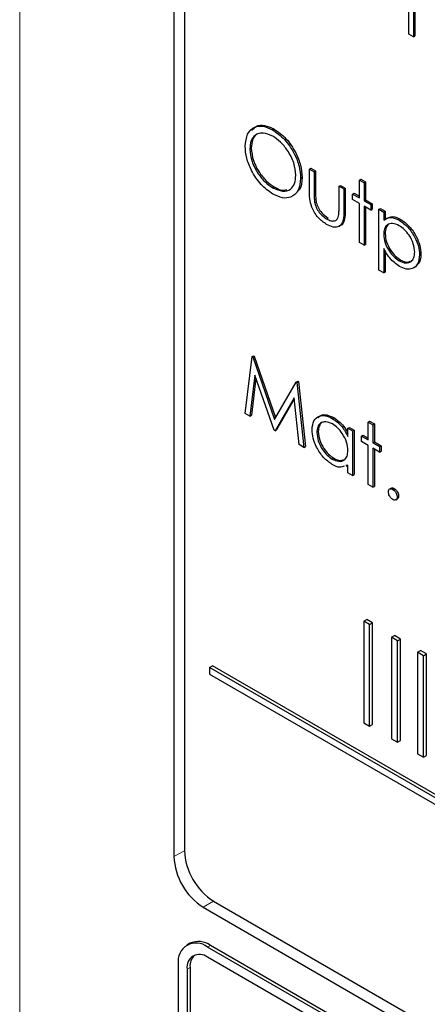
# Paper-space layout 'Blatt4' of a CAD drawing. Header units: millimetres. Extents: x 5 to 418, y 2 to 292.
# Tile 34 of 102: x 115.42 to 117.06, y 181.59 to 185.55. Entities that reach past the tile are written whole.
import ezdxf

# ---------------------------------------------------------------- set-up
doc = ezdxf.new("R2010")
doc.units = ezdxf.units.MM

psp = doc.layouts.new('Blatt4')

# ---------------------------------------------------------------- linework, layer by layer
at = {"color": 7, "linetype": 'Continuous', "lineweight": 18}
for p, q in [((115.4211, 188.942), (115.4211, 177.5556)), ((116.6058, 184.8577), (116.6117, 184.8611)), ((116.7255, 184.7845), (116.7314, 184.7879)), ((116.0839, 182.2109), (116.0418, 182.1875)), ((116.201, 182.008), (116.1597, 181.9833)), ((116.1773, 181.8234), (116.1891, 181.8302)), ((116.0948, 181.735), (116.1066, 181.7418))]:
    psp.add_line(p, q, dxfattribs=at)
at = {"color": 7, "linetype": 'Continuous', "lineweight": 25}
for p, q in [((116.0418, 187.6991), (116.0418, 182.1875)), ((116.0839, 187.6554), (116.0839, 182.2117)), ((116.9866, 185.4946), (116.9866, 185.6516)), ((117.0056, 185.6406), (117.0056, 185.4836)), ((117.0115, 185.6372), (117.0115, 185.487)), ((117.0056, 185.4836), (116.9866, 185.4946)), ((117.0056, 185.4836), (117.0115, 185.487)), ((116.4385, 185.1095), (116.4444, 185.1129)), ((116.3474, 185.0324), (116.3533, 185.0358)), ((116.5868, 184.9517), (116.5927, 184.9551)), ((116.5868, 184.9517), (116.6058, 184.9407)), ((116.5868, 184.8662), (116.5868, 184.9517)), ((116.5927, 184.9551), (116.6117, 184.9441)), ((116.6058, 184.9407), (116.6117, 184.9441)), ((116.6058, 184.9407), (116.6058, 184.8577)), ((116.6117, 184.9441), (116.6117, 184.8611)), ((116.5514, 184.9157), (116.5573, 184.9191)), ((116.788, 184.9078), (116.7939, 184.9112)), ((116.788, 184.9078), (116.8071, 184.8968)), ((116.788, 184.8356), (116.788, 184.9078)), ((116.7939, 184.9112), (116.813, 184.9002)), ((116.8071, 184.8968), (116.813, 184.9002)), ((116.8071, 184.8968), (116.8071, 184.8246)), ((116.813, 184.9002), (116.813, 184.828)), ((116.4395, 184.8766), (116.4454, 184.88)), ((116.7064, 184.8827), (116.7123, 184.8861)), ((116.7064, 184.8827), (116.7255, 184.8717)), ((116.7064, 184.7996), (116.7064, 184.8827)), ((116.7123, 184.8861), (116.7314, 184.8751)), ((116.7255, 184.8717), (116.7314, 184.8751)), ((116.7255, 184.8717), (116.7255, 184.7845)), ((116.7314, 184.8751), (116.7314, 184.7879)), ((116.7608, 184.8513), (116.7667, 184.8547)), ((116.7667, 184.8547), (116.788, 184.8424)), ((116.6088, 184.8141), (116.6147, 184.8175)), ((116.7608, 184.8293), (116.7608, 184.8513)), ((116.7608, 184.8513), (116.788, 184.8356)), ((116.788, 184.8136), (116.7608, 184.8293)), ((116.788, 184.6565), (116.788, 184.8136)), ((116.8071, 184.8246), (116.813, 184.828)), ((116.8071, 184.8246), (116.8343, 184.8089)), ((116.813, 184.828), (116.8402, 184.8123)), ((116.8343, 184.8089), (116.8402, 184.8123)), ((116.8402, 184.8123), (116.8402, 184.7903)), ((116.8343, 184.7869), (116.8071, 184.8026)), ((116.8071, 184.8026), (116.8071, 184.6456)), ((116.813, 184.7992), (116.813, 184.649)), ((116.8343, 184.8089), (116.8343, 184.7869)), ((116.8343, 184.7869), (116.8402, 184.7903)), ((116.8669, 184.79), (116.8728, 184.7934)), ((116.8669, 184.79), (116.8859, 184.779)), ((116.8669, 184.5451), (116.8669, 184.79)), ((116.8728, 184.7934), (116.8918, 184.7824)), ((116.8859, 184.779), (116.8918, 184.7824)), ((116.8859, 184.779), (116.8859, 184.7459)), ((116.8918, 184.7824), (116.8918, 184.7493)), ((116.6564, 184.7514), (116.6623, 184.7548)), ((116.9486, 184.746), (116.9545, 184.7494)), ((116.8071, 184.6456), (116.788, 184.6565)), ((116.8859, 184.6891), (116.8918, 184.6925)), ((116.8071, 184.6456), (116.813, 184.649)), ((116.8859, 184.6325), (116.8859, 184.5341)), ((116.8918, 184.6232), (116.8918, 184.5375)), ((116.9487, 184.5826), (116.9546, 184.586)), ((117.0301, 184.6068), (117.036, 184.6102)), ((116.8859, 184.5341), (116.8669, 184.5451)), ((116.8859, 184.5341), (116.8918, 184.5375)), ((116.3284, 183.9692), (116.3564, 184.198)), ((116.3564, 184.198), (116.3623, 184.2014)), ((116.3564, 184.198), (116.3591, 184.1965)), ((116.3591, 184.1965), (116.365, 184.1999)), ((116.3591, 184.1965), (116.4467, 183.9449)), ((116.3623, 184.2014), (116.365, 184.1999)), ((116.365, 184.1999), (116.4511, 183.9525)), ((116.3678, 184.1231), (116.3476, 183.9582)), ((116.3719, 184.1115), (116.3535, 183.9616)), ((116.4447, 183.9021), (116.3678, 184.1231)), ((116.4467, 183.9449), (116.5341, 184.0955)), ((116.5341, 184.0955), (116.54, 184.0989)), ((116.5341, 184.0955), (116.5368, 184.0939)), ((116.5368, 184.0939), (116.5427, 184.0973)), ((116.5368, 184.0939), (116.565, 183.8327)), ((116.54, 184.0989), (116.5427, 184.0973)), ((116.5427, 184.0973), (116.5709, 183.8361)), ((116.5256, 184.0317), (116.449, 183.8996)), ((116.5262, 184.026), (116.4549, 183.903)), ((116.5459, 183.8437), (116.5256, 184.0317)), ((116.3476, 183.9582), (116.3284, 183.9692)), ((116.3476, 183.9582), (116.3535, 183.9616)), ((116.6791, 183.949), (116.685, 183.9524)), ((116.449, 183.8996), (116.4447, 183.9021)), ((116.449, 183.8996), (116.4549, 183.903)), ((116.7418, 183.9096), (116.7477, 183.913)), ((116.7418, 183.8765), (116.7418, 183.9096)), ((116.7418, 183.9096), (116.7608, 183.8986)), ((116.7477, 183.913), (116.7667, 183.902)), ((116.7608, 183.8986), (116.7667, 183.902)), ((116.7667, 183.902), (116.7667, 183.723)), ((116.8234, 183.9347), (116.8293, 183.9381)), ((116.8234, 183.9347), (116.8424, 183.9238)), ((116.8234, 183.8625), (116.8234, 183.9347)), ((116.8293, 183.9381), (116.8483, 183.9272)), ((116.8424, 183.9238), (116.8483, 183.9272)), ((116.8424, 183.9238), (116.8424, 183.8515)), ((116.8483, 183.9272), (116.8483, 183.8549)), ((116.6167, 183.8926), (116.6226, 183.896)), ((116.7608, 183.8986), (116.7608, 183.7196)), ((116.7962, 183.8782), (116.8021, 183.8816)), ((116.7962, 183.8562), (116.7962, 183.8782)), ((116.7962, 183.8782), (116.8234, 183.8625)), ((116.8021, 183.8816), (116.8234, 183.8693)), ((116.565, 183.8327), (116.5459, 183.8437)), ((116.565, 183.8327), (116.5709, 183.8361)), ((116.8234, 183.8405), (116.7962, 183.8562)), ((116.8234, 183.6835), (116.8234, 183.8405)), ((116.8424, 183.8515), (116.8483, 183.8549)), ((116.8424, 183.8515), (116.8696, 183.8358)), ((116.8696, 183.8138), (116.8424, 183.8295)), ((116.8424, 183.8295), (116.8424, 183.6725)), ((116.8483, 183.8549), (116.8755, 183.8392)), ((116.8483, 183.8261), (116.8483, 183.6759)), ((116.8696, 183.8358), (116.8755, 183.8392)), ((116.8696, 183.8358), (116.8696, 183.8138)), ((116.8755, 183.8392), (116.8755, 183.8172)), ((116.6792, 183.7856), (116.685, 183.789)), ((116.8696, 183.8138), (116.8755, 183.8172)), ((116.7418, 183.7616), (116.7342, 183.7594)), ((116.7346, 183.7567), (116.7418, 183.7609)), ((116.7418, 183.7306), (116.7418, 183.7616)), ((116.7608, 183.7196), (116.7418, 183.7306)), ((116.7608, 183.7196), (116.7667, 183.723)), ((116.8424, 183.6725), (116.8234, 183.6835)), ((116.8424, 183.6725), (116.8483, 183.6759)), ((116.9168, 183.669), (116.9094, 183.6647)), ((116.9226, 183.6639), (116.9285, 183.6673)), ((116.9343, 183.6214), (116.9417, 183.6256)), ((116.9403, 183.6333), (116.9462, 183.6367)), ((116.8058, 183.1337), (116.8176, 183.1405)), ((116.8294, 183.1201), (116.8058, 183.1337)), ((116.8058, 183.1337), (116.8058, 182.7254)), ((116.8412, 183.1269), (116.8176, 183.1405)), ((116.8294, 183.1201), (116.8412, 183.1269)), ((116.8294, 182.7118), (116.8294, 183.1201)), ((116.8412, 182.7186), (116.8412, 183.1269)), ((116.918, 183.0689), (116.9298, 183.0757)), ((116.9533, 183.0621), (116.9298, 183.0757)), ((116.9416, 183.0553), (116.918, 183.0689)), ((116.918, 183.0689), (116.918, 182.6606)), ((116.9416, 183.0553), (116.9533, 183.0621)), ((116.9416, 182.647), (116.9416, 183.0553)), ((116.9533, 182.6538), (116.9533, 183.0621)), ((117.0223, 183.0087), (117.0341, 183.0155)), ((117.0458, 182.9951), (117.0223, 183.0087)), ((117.0223, 183.0087), (117.0223, 182.6004)), ((117.0576, 183.0019), (117.0341, 183.0155)), ((117.0458, 182.9951), (117.0576, 183.0019)), ((117.0458, 182.5868), (117.0458, 182.9951)), ((117.0576, 182.5936), (117.0576, 183.0019)), ((116.1852, 182.9476), (116.197, 182.9544)), ((121.9875, 179.6116), (116.197, 182.9544)), ((121.9757, 179.6048), (116.1852, 182.9476)), ((116.1852, 182.9476), (116.1852, 182.9204)), ((116.1852, 182.9204), (121.9757, 179.5776)), ((116.8058, 182.7254), (116.8294, 182.7118)), ((116.8294, 182.7118), (116.8412, 182.7186)), ((116.918, 182.6606), (116.9416, 182.647)), ((116.9416, 182.647), (116.9533, 182.6538)), ((117.0223, 182.6004), (117.0458, 182.5868)), ((117.0458, 182.5868), (117.0576, 182.5936)), ((116.2017, 182.0076), (122.0943, 178.6059)), ((116.1597, 181.9833), (122.1111, 178.5476)), ((116.1058, 181.8385), (116.094, 181.8317)), ((122.0699, 178.4217), (116.1773, 181.8234)), ((122.0817, 178.4285), (116.1891, 181.8302)), ((117.6505, 180.9322), (116.1773, 181.7826)), ((116.0595, 181.7554), (116.0595, 179.8501)), ((116.0948, 181.735), (116.0948, 179.8297)), ((116.1066, 181.7418), (116.1066, 179.8365))]:
    psp.add_line(p, q, dxfattribs=at)
for centre, radius, start, end in [((116.3398, 182.2234), 0.2561, 182.6055, 237.3945), ((116.2977, 182.1991), 0.2561, 182.6055, 237.3945), ((116.1403, 181.7621), 0.0838, 54.3824, 114.3071), ((116.1313, 181.767), 0.0728, 50.7967, 189.214), ((116.1451, 181.7431), 0.0509, 50.7967, 189.214), ((116.168, 181.747), 0.0616, 134.0045, 184.8598)]:
    psp.add_arc(centre, radius, start, end, dxfattribs=at)
for points, knots in [([(116.3559, 185.1069), (116.3613, 185.1135), (116.3735, 185.1286), (116.4062, 185.1303), (116.4317, 185.1187), (116.4444, 185.1129)], [0, 0, 0, 0, 0.277423, 0.63874, 1, 1, 1, 1]), ([(116.3284, 185.0433), (116.3304, 185.061), (116.3343, 185.0966), (116.3633, 185.1229), (116.4, 185.1274), (116.4257, 185.1155), (116.4385, 185.1095)], [0, 0, 0, 0, 0.279731, 0.559327, 0.77968, 1, 1, 1, 1]), ([(116.4395, 185.0839), (116.4261, 185.0896), (116.3993, 185.101), (116.3687, 185.0914), (116.3503, 185.0673), (116.3484, 185.044), (116.3474, 185.0324)], [0, 0, 0, 0, 0.279627, 0.55935, 0.77963, 1, 1, 1, 1]), ([(116.3964, 185.097), (116.3885, 185.0958), (116.3718, 185.0933), (116.3564, 185.0703), (116.3543, 185.0473), (116.3533, 185.0358)], [0, 0, 0, 0, 0.303416, 0.651638, 1, 1, 1, 1]), ([(116.4385, 185.1095), (116.4552, 185.0979), (116.4884, 185.0747), (116.5256, 185.0185), (116.5481, 184.9628), (116.5503, 184.9314), (116.5514, 184.9157)], [0, 0, 0, 0, 0.2797673, 0.5593585, 0.7795711, 1, 1, 1, 1]), ([(116.4444, 185.1129), (116.4611, 185.1013), (116.4943, 185.0781), (116.5315, 185.0219), (116.554, 184.9662), (116.5562, 184.9348), (116.5573, 184.9191)], [0, 0, 0, 0, 0.2797673, 0.5593585, 0.7795711, 1, 1, 1, 1]), ([(116.5324, 184.9268), (116.5307, 184.9432), (116.5275, 184.9762), (116.5017, 185.0249), (116.4711, 185.062), (116.45, 185.0766), (116.4395, 185.0839)], [0, 0, 0, 0, 0.279468, 0.55887, 0.779516, 1, 1, 1, 1]), ([(116.4402, 184.851), (116.4238, 184.8626), (116.3909, 184.8858), (116.3544, 184.9415), (116.3318, 184.9966), (116.3295, 185.0277), (116.3284, 185.0433)], [0, 0, 0, 0, 0.279663, 0.559354, 0.779636, 1, 1, 1, 1]), ([(116.3474, 185.0324), (116.3491, 185.016), (116.3523, 184.9832), (116.3779, 184.9352), (116.408, 184.8978), (116.429, 184.8836), (116.4395, 184.8766)], [0, 0, 0, 0, 0.279416, 0.559077, 0.779478, 1, 1, 1, 1]), ([(116.3533, 185.0358), (116.355, 185.0194), (116.3582, 184.9867), (116.3838, 184.9386), (116.4139, 184.9012), (116.4349, 184.887), (116.4454, 184.88)], [0, 0, 0, 0, 0.279416, 0.559077, 0.779478, 1, 1, 1, 1]), ([(116.4395, 184.8766), (116.453, 184.8706), (116.4799, 184.8586), (116.5111, 184.8674), (116.5295, 184.8917), (116.5314, 184.9151), (116.5324, 184.9268)], [0, 0, 0, 0, 0.27983, 0.559389, 0.779654, 1, 1, 1, 1]), ([(116.5514, 184.9157), (116.5495, 184.8978), (116.5458, 184.8619), (116.5156, 184.8372), (116.479, 184.8325), (116.4532, 184.8448), (116.4402, 184.851)], [0, 0, 0, 0, 0.2796304, 0.5593429, 0.7795972, 1, 1, 1, 1]), ([(116.5573, 184.9191), (116.5563, 184.9), (116.555, 184.8738), (116.5401, 184.8627), (116.536, 184.8597)], [0, 0, 0, 0, 0.727298, 1, 1, 1, 1]), ([(116.4454, 184.88), (116.4593, 184.8728), (116.478, 184.8632), (116.4922, 184.8682), (116.4958, 184.8695)], [0, 0, 0, 0, 0.7446952, 1, 1, 1, 1]), ([(116.6562, 184.7295), (116.6444, 184.7374), (116.6209, 184.7531), (116.588, 184.8079), (116.5872, 184.8441), (116.5868, 184.8662)], [0, 0, 0, 0, 0.28097, 0.559785, 1, 1, 1, 1]), ([(116.6058, 184.8577), (116.6058, 184.8498), (116.6058, 184.8358), (116.6079, 184.8207), (116.6088, 184.8141)], [0, 0, 0, 0, 0.5603768, 1, 1, 1, 1]), ([(116.6117, 184.8611), (116.6117, 184.8533), (116.6116, 184.8392), (116.6138, 184.8241), (116.6147, 184.8175)], [0, 0, 0, 0, 0.5603768, 1, 1, 1, 1]), ([(116.6088, 184.8141), (116.6112, 184.8068), (116.6159, 184.7921), (116.6329, 184.7679), (116.6475, 184.7576), (116.6564, 184.7514)], [0, 0, 0, 0, 0.280117, 0.560544, 1, 1, 1, 1]), ([(116.6147, 184.8175), (116.6171, 184.8102), (116.6217, 184.7955), (116.6388, 184.7713), (116.6534, 184.761), (116.6623, 184.7548)], [0, 0, 0, 0, 0.280117, 0.560544, 1, 1, 1, 1]), ([(116.7255, 184.7845), (116.7253, 184.7712), (116.725, 184.7448), (116.71, 184.7185), (116.6835, 184.7157), (116.6653, 184.7249), (116.6562, 184.7295)], [0, 0, 0, 0, 0.281501, 0.559646, 0.779298, 1, 1, 1, 1]), ([(116.7033, 184.7578), (116.7044, 184.7652), (116.7065, 184.7785), (116.7065, 184.7932), (116.7064, 184.7996)], [0, 0, 0, 0, 0.559371, 1, 1, 1, 1]), ([(116.7314, 184.7879), (116.7311, 184.775), (116.7304, 184.7492), (116.7199, 184.7245), (116.7074, 184.7239), (116.7049, 184.7237)], [0, 0, 0, 0, 0.448451, 0.891556, 1, 1, 1, 1]), ([(116.6564, 184.7514), (116.6619, 184.7485), (116.673, 184.7429), (116.6871, 184.7424), (116.6978, 184.7473), (116.7015, 184.7543), (116.7033, 184.7578)], [0, 0, 0, 0, 0.28027, 0.560007, 0.780074, 1, 1, 1, 1]), ([(116.8859, 184.7459), (116.8956, 184.7521), (116.9129, 184.7631), (116.9376, 184.7513), (116.9486, 184.746)], [0, 0, 0, 0, 0.558418, 1, 1, 1, 1]), ([(116.9484, 184.7241), (116.9392, 184.7283), (116.9209, 184.7366), (116.9002, 184.7295), (116.8877, 184.7131), (116.8865, 184.6971), (116.8859, 184.6891)], [0, 0, 0, 0, 0.279747, 0.559315, 0.779515, 1, 1, 1, 1]), ([(116.8918, 184.7493), (116.9015, 184.7555), (116.9188, 184.7665), (116.9435, 184.7547), (116.9545, 184.7494)], [0, 0, 0, 0, 0.558418, 1, 1, 1, 1]), ([(116.9156, 184.7331), (116.9122, 184.7325), (116.9028, 184.7307), (116.8938, 184.7161), (116.8925, 184.7004), (116.8918, 184.6925)], [0, 0, 0, 0, 0.219851, 0.609672, 1, 1, 1, 1]), ([(116.9486, 184.746), (116.9605, 184.7376), (116.9842, 184.7207), (117.0108, 184.6805), (117.0275, 184.6407), (117.0292, 184.6181), (117.0301, 184.6068)], [0, 0, 0, 0, 0.279627, 0.559432, 0.779703, 1, 1, 1, 1]), ([(116.9545, 184.7494), (116.9664, 184.741), (116.9901, 184.7241), (117.0166, 184.6839), (117.0334, 184.6441), (117.0351, 184.6215), (117.036, 184.6102)], [0, 0, 0, 0, 0.279627, 0.559432, 0.779703, 1, 1, 1, 1]), ([(117.011, 184.6176), (117.0098, 184.6287), (117.0072, 184.6511), (116.9905, 184.6841), (116.9698, 184.7095), (116.9555, 184.7193), (116.9484, 184.7241)], [0, 0, 0, 0, 0.279387, 0.559092, 0.779508, 1, 1, 1, 1]), ([(116.8859, 184.6891), (116.8869, 184.678), (116.889, 184.6557), (116.9063, 184.6225), (116.9272, 184.5974), (116.9415, 184.5876), (116.9487, 184.5826)], [0, 0, 0, 0, 0.279654, 0.558875, 0.779455, 1, 1, 1, 1]), ([(116.8918, 184.6925), (116.8928, 184.6814), (116.8949, 184.6591), (116.9122, 184.6259), (116.9331, 184.6008), (116.9474, 184.591), (116.9546, 184.586)], [0, 0, 0, 0, 0.279654, 0.558875, 0.779455, 1, 1, 1, 1]), ([(116.9492, 184.5604), (116.9354, 184.5705), (116.9107, 184.5886), (116.8935, 184.619), (116.8859, 184.6325)], [0, 0, 0, 0, 0.558466, 1, 1, 1, 1]), ([(116.9487, 184.5826), (116.9578, 184.5787), (116.9759, 184.5709), (116.9963, 184.5781), (117.0086, 184.5943), (117.0102, 184.6098), (117.011, 184.6176)], [0, 0, 0, 0, 0.279628, 0.559247, 0.779775, 1, 1, 1, 1]), ([(117.0301, 184.6068), (117.0287, 184.5938), (117.0259, 184.5679), (117.0038, 184.5504), (116.9773, 184.547), (116.9585, 184.5559), (116.9492, 184.5604)], [0, 0, 0, 0, 0.27954, 0.559273, 0.779559, 1, 1, 1, 1]), ([(116.9546, 184.586), (116.9639, 184.5816), (116.9782, 184.5747), (116.9887, 184.5794), (116.9924, 184.581)], [0, 0, 0, 0, 0.650568, 1, 1, 1, 1]), ([(117.036, 184.6102), (117.0351, 184.5966), (117.0337, 184.5759), (117.0214, 184.5674), (117.0172, 184.5645)], [0, 0, 0, 0, 0.658028, 1, 1, 1, 1]), ([(116.5976, 183.9038), (116.5991, 183.9167), (116.6021, 183.9424), (116.6245, 183.9593), (116.6511, 183.9624), (116.6697, 183.9534), (116.6791, 183.949)], [0, 0, 0, 0, 0.279413, 0.559191, 0.779548, 1, 1, 1, 1]), ([(116.622, 183.9516), (116.6255, 183.9553), (116.6344, 183.9646), (116.6572, 183.9654), (116.6757, 183.9567), (116.685, 183.9524)], [0, 0, 0, 0, 0.246314, 0.623076, 1, 1, 1, 1]), ([(116.6791, 183.949), (116.6931, 183.9391), (116.7181, 183.9213), (116.7345, 183.8902), (116.7418, 183.8765)], [0, 0, 0, 0, 0.5590621, 1, 1, 1, 1]), ([(116.685, 183.9524), (116.6991, 183.9426), (116.7215, 183.9272), (116.7363, 183.8998), (116.7418, 183.8896)], [0, 0, 0, 0, 0.628792, 1, 1, 1, 1]), ([(116.6785, 183.764), (116.6666, 183.7725), (116.6427, 183.7895), (116.6164, 183.83), (116.6001, 183.87), (116.5985, 183.8925), (116.5976, 183.9038)], [0, 0, 0, 0, 0.2795734, 0.559333, 0.7795891, 1, 1, 1, 1]), ([(116.6793, 183.9268), (116.6702, 183.9309), (116.6521, 183.9389), (116.6314, 183.9322), (116.619, 183.9159), (116.6175, 183.9004), (116.6167, 183.8926)], [0, 0, 0, 0, 0.279767, 0.559291, 0.779719, 1, 1, 1, 1]), ([(116.6468, 183.9356), (116.6434, 183.935), (116.6341, 183.9333), (116.6251, 183.9189), (116.6234, 183.9036), (116.6226, 183.896)], [0, 0, 0, 0, 0.219758, 0.610009, 1, 1, 1, 1]), ([(116.7418, 183.8197), (116.7408, 183.8309), (116.7387, 183.8533), (116.7216, 183.8866), (116.701, 183.9124), (116.6865, 183.922), (116.6793, 183.9268)], [0, 0, 0, 0, 0.2796602, 0.5592103, 0.7794872, 1, 1, 1, 1]), ([(116.6167, 183.8926), (116.618, 183.8814), (116.6205, 183.859), (116.6372, 183.826), (116.6577, 183.8004), (116.672, 183.7905), (116.6792, 183.7856)], [0, 0, 0, 0, 0.279429, 0.559146, 0.77957, 1, 1, 1, 1]), ([(116.6226, 183.896), (116.6239, 183.8848), (116.6264, 183.8624), (116.6431, 183.8294), (116.6636, 183.8038), (116.6779, 183.7939), (116.685, 183.789)], [0, 0, 0, 0, 0.279429, 0.559146, 0.77957, 1, 1, 1, 1]), ([(116.6792, 183.7856), (116.6882, 183.7816), (116.7064, 183.7737), (116.7276, 183.7794), (116.7399, 183.796), (116.7412, 183.8118), (116.7418, 183.8197)], [0, 0, 0, 0, 0.279822, 0.559387, 0.779603, 1, 1, 1, 1]), ([(116.685, 183.789), (116.6944, 183.7845), (116.7092, 183.7774), (116.7204, 183.7818), (116.7245, 183.7834)], [0, 0, 0, 0, 0.628782, 1, 1, 1, 1]), ([(116.7263, 183.7572), (116.721, 183.7548), (116.7076, 183.7488), (116.6894, 183.7583), (116.6785, 183.764)], [0, 0, 0, 0, 0.3965382, 1, 1, 1, 1]), ([(116.905, 183.6537), (116.9053, 183.6565), (116.9059, 183.6622), (116.9107, 183.6661), (116.9165, 183.6668), (116.9206, 183.6649), (116.9226, 183.6639)], [0, 0, 0, 0, 0.2795762, 0.5592837, 0.7795524, 1, 1, 1, 1]), ([(116.9163, 183.6683), (116.9166, 183.6686), (116.9181, 183.6701), (116.9225, 183.6701), (116.9265, 183.6682), (116.9285, 183.6673)], [0, 0, 0, 0, 0.116538, 0.55809, 1, 1, 1, 1]), ([(116.9226, 183.6639), (116.9253, 183.662), (116.9305, 183.6583), (116.9362, 183.6494), (116.9398, 183.6407), (116.9402, 183.6357), (116.9403, 183.6333)], [0, 0, 0, 0, 0.279602, 0.559212, 0.779475, 1, 1, 1, 1]), ([(116.9285, 183.6673), (116.9312, 183.6654), (116.9364, 183.6617), (116.9421, 183.6528), (116.9457, 183.6441), (116.9461, 183.6391), (116.9462, 183.6367)], [0, 0, 0, 0, 0.279602, 0.559212, 0.779475, 1, 1, 1, 1]), ([(116.9226, 183.6231), (116.92, 183.6249), (116.9148, 183.6287), (116.9091, 183.6375), (116.9055, 183.6463), (116.9052, 183.6512), (116.905, 183.6537)], [0, 0, 0, 0, 0.2795812, 0.5591432, 0.7795754, 1, 1, 1, 1]), ([(116.9403, 183.6333), (116.94, 183.6304), (116.9394, 183.6248), (116.9346, 183.6209), (116.9288, 183.6202), (116.9247, 183.6221), (116.9226, 183.6231)], [0, 0, 0, 0, 0.2794691, 0.5593578, 0.7796739, 1, 1, 1, 1]), ([(116.9462, 183.6367), (116.946, 183.6338), (116.9455, 183.6285), (116.9422, 183.6264), (116.9407, 183.6255)], [0, 0, 0, 0, 0.554441, 1, 1, 1, 1])]:
    psp.add_open_spline(points, degree=3, knots=knots, dxfattribs=at)

doc.saveas('drawing.dxf')
